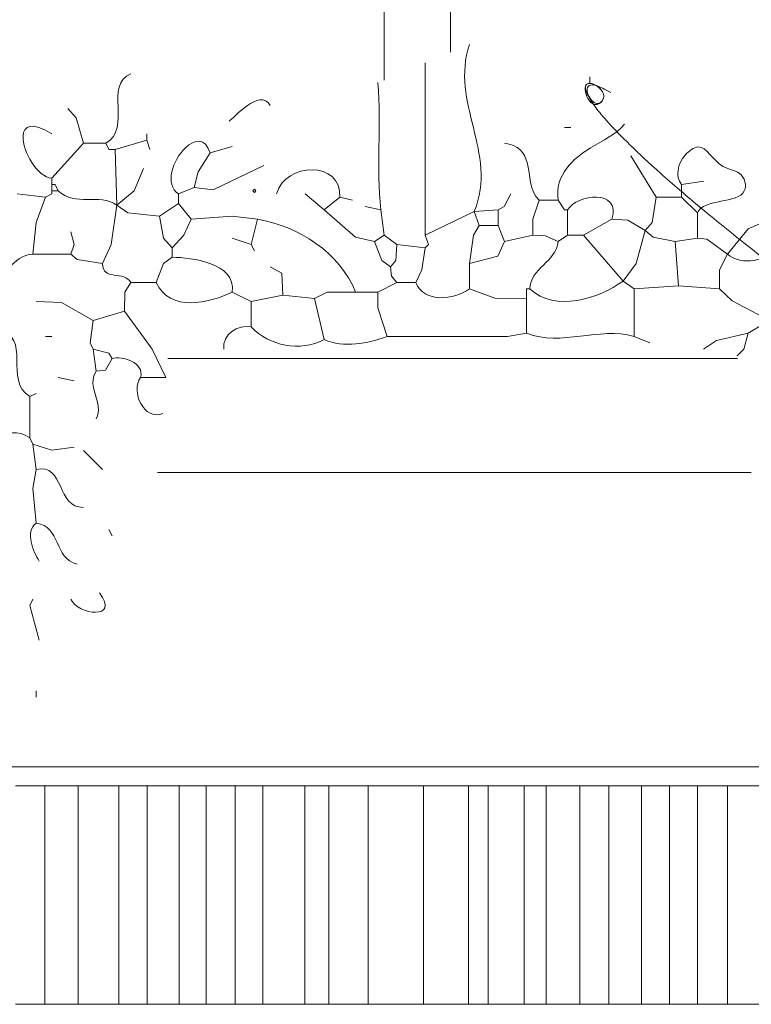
# Model space of a CAD drawing. Header units: millimetres. Extents: x 0 to 19989, y 0 to 8213.
# Tile 10 of 26: x 4973 to 5845, y 2952 to 4125. Entities that reach past the tile are written whole.
import ezdxf

# ---------------------------------------------------------------- set-up
doc = ezdxf.new("R2010")
doc.units = ezdxf.units.MM
for name, color, linetype, lineweight in [('ARCH', 7, 'Continuous', 13), ('LOUVERS', 7, 'Continuous', 13), ('PLANTS', 7, 'Continuous', 13), ('WINDOWS', 7, 'Continuous', 13)]:
    doc.layers.add(name, color=color, linetype=linetype, lineweight=lineweight)

msp = doc.modelspace()

# ---------------------------------------------------------------- linework, layer by layer
at = {"layer": 'ARCH', "color": 7, "lineweight": 13}
for p, q in [((5828.25734162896, 3721.719457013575), (5149.367443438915, 3721.719457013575)), ((5137.362635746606, 3585.9728506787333), (5844.790576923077, 3585.9728506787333)), ((6776.018099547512, 3235.294117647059), (4462.669683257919, 3235.294117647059))]:
    msp.add_line(p, q, dxfattribs=at)
at = {"layer": 'LOUVERS', "color": 7, "lineweight": 13}
for p, q in [((4968.133484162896, 3212.6696832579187), (5002.907239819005, 3212.6696832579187)), ((5002.907239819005, 3212.6696832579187), (5042.737556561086, 3212.6696832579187)), ((5002.907239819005, 3212.6696832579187), (5002.907239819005, 2952.4886877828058)), ((5042.737556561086, 3212.6696832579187), (5091.018099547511, 3212.6696832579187)), ((5042.737556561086, 3212.6696832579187), (5042.737556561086, 2952.4886877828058)), ((5091.018099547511, 3212.6696832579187), (5124.7624434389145, 3212.6696832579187)), ((5091.018099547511, 3212.6696832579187), (5091.018099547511, 2952.4886877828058)), ((5124.7624434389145, 3212.6696832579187), (5162.861990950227, 3212.6696832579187)), ((5124.7624434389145, 3212.6696832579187), (5124.7624434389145, 2952.4886877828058)), ((5162.861990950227, 3212.6696832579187), (5195.27149321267, 3212.6696832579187)), ((5162.861990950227, 3212.6696832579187), (5162.861990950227, 2952.4886877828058)), ((5195.27149321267, 3212.6696832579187), (5229.909502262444, 3212.6696832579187)), ((5195.27149321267, 3212.6696832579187), (5195.27149321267, 2952.4886877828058)), ((5229.909502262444, 3212.6696832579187), (5262.658371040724, 3212.6696832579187)), ((5229.909502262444, 3212.6696832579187), (5229.909502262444, 2952.4886877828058)), ((5262.658371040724, 3212.6696832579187), (5312.884615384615, 3212.6696832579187)), ((5262.658371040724, 3212.6696832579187), (5262.658371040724, 2952.4886877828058)), ((5312.884615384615, 3212.6696832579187), (5341.312217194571, 3212.6696832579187)), ((5312.884615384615, 3212.6696832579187), (5312.884615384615, 2952.4886877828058)), ((5341.312217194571, 3212.6696832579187), (5388.348416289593, 3212.6696832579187)), ((5341.312217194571, 3212.6696832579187), (5341.312217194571, 2952.4886877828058)), ((5388.348416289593, 3212.6696832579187), (5454.242081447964, 3212.6696832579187)), ((5388.348416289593, 3212.6696832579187), (5388.348416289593, 2952.4886877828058)), ((5454.242081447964, 3212.6696832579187), (5507.975113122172, 3212.6696832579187)), ((5454.242081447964, 3212.6696832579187), (5454.242081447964, 2952.4886877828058)), ((5507.975113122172, 3212.6696832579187), (5531.119909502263, 3212.6696832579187)), ((5507.975113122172, 3212.6696832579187), (5507.975113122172, 2952.4886877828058)), ((5531.119909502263, 3212.6696832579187), (5574.219457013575, 3212.6696832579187)), ((5531.119909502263, 3212.6696832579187), (5531.119909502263, 2952.4886877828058)), ((5574.219457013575, 3212.6696832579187), (5600.373303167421, 3212.6696832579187)), ((5574.219457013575, 3212.6696832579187), (5574.219457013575, 2952.4886877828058)), ((5600.373303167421, 3212.6696832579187), (5640.316742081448, 3212.6696832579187)), ((5600.373303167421, 3212.6696832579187), (5600.373303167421, 2952.4886877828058)), ((5640.316742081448, 3212.6696832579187), (5675.113122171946, 3212.6696832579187)), ((5640.316742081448, 3212.6696832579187), (5640.316742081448, 2952.4886877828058)), ((5675.113122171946, 3212.6696832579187), (5713.789592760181, 3212.6696832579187)), ((5675.113122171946, 3212.6696832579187), (5675.113122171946, 2952.4886877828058)), ((5713.789592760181, 3212.6696832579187), (5747.25113122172, 3212.6696832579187)), ((5713.789592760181, 3212.6696832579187), (5713.789592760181, 2952.4886877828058)), ((5747.25113122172, 3212.6696832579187), (5780.520361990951, 3212.6696832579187)), ((5747.25113122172, 3212.6696832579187), (5747.25113122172, 2952.4886877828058)), ((5780.520361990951, 3212.6696832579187), (5816.56108597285, 3212.6696832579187)), ((5780.520361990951, 3212.6696832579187), (5780.520361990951, 2952.4886877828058)), ((5816.56108597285, 3212.6696832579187), (5871.843891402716, 3212.6696832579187)), ((5816.56108597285, 3212.6696832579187), (5816.56108597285, 2952.4886877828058)), ((5002.907239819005, 2952.4886877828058), (4968.133484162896, 2952.4886877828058)), ((5042.737556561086, 2952.4886877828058), (5002.907239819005, 2952.4886877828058)), ((5091.018099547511, 2952.4886877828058), (5042.737556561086, 2952.4886877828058)), ((5124.7624434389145, 2952.4886877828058), (5091.018099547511, 2952.4886877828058)), ((5162.861990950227, 2952.4886877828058), (5124.7624434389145, 2952.4886877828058)), ((5195.27149321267, 2952.4886877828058), (5162.861990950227, 2952.4886877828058)), ((5229.909502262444, 2952.4886877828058), (5195.27149321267, 2952.4886877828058)), ((5262.658371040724, 2952.4886877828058), (5229.909502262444, 2952.4886877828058)), ((5312.884615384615, 2952.4886877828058), (5262.658371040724, 2952.4886877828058)), ((5341.312217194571, 2952.4886877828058), (5312.884615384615, 2952.4886877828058)), ((5388.348416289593, 2952.4886877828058), (5341.312217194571, 2952.4886877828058)), ((5454.242081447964, 2952.4886877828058), (5388.348416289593, 2952.4886877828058)), ((5507.975113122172, 2952.4886877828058), (5454.242081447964, 2952.4886877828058)), ((5531.119909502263, 2952.4886877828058), (5507.975113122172, 2952.4886877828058)), ((5574.219457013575, 2952.4886877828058), (5531.119909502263, 2952.4886877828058)), ((5600.373303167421, 2952.4886877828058), (5574.219457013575, 2952.4886877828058)), ((5640.316742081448, 2952.4886877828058), (5600.373303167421, 2952.4886877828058)), ((5675.113122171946, 2952.4886877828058), (5640.316742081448, 2952.4886877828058)), ((5713.789592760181, 2952.4886877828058), (5675.113122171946, 2952.4886877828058)), ((5747.25113122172, 2952.4886877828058), (5713.789592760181, 2952.4886877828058)), ((5780.520361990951, 2952.4886877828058), (5747.25113122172, 2952.4886877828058)), ((5816.56108597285, 2952.4886877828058), (5780.520361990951, 2952.4886877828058)), ((5871.843891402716, 2952.4886877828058), (5816.56108597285, 2952.4886877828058))]:
    msp.add_line(p, q, dxfattribs=at)
at = {"layer": 'PLANTS', "color": 7, "lineweight": 13}
for points in [[(5652.337443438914, 4049.7737556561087), (5652.337443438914, 4057.314819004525)], [(5030.1654977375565, 4019.608257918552), (5040.280429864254, 4008.2953619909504), (5049.020022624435, 3978.129298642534)], [(5124.434389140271, 3981.900452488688), (5124.434389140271, 3989.4415158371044)], [(5629.713009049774, 3996.983823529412), (5622.171945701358, 3996.983823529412)], [(5011.312217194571, 3936.6515837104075), (5049.020022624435, 3978.129298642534)], [(5075.414366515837, 3978.129298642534), (5049.020022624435, 3978.129298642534)], [(5075.414366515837, 3978.129298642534), (5079.185520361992, 3970.588235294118), (5086.726583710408, 3970.588235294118)], [(5124.434389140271, 3981.900452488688), (5086.726583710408, 3970.588235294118)], [(5128.205542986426, 3970.588235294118), (5124.434389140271, 3981.900452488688)], [(5088.6127828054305, 3904.5998868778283), (5086.726583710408, 3970.588235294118)], [(5180.995475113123, 3925.3393665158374), (5185.816176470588, 3944.1926470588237), (5199.848755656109, 3966.817081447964)], [(5226.244343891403, 3974.3593891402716), (5199.848755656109, 3966.817081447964)], [(5701.3574660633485, 3963.0471719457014), (5731.522963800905, 3914.027149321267)], [(5088.6127828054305, 3904.5998868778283), (5109.19705882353, 3921.5682126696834), (5120.663235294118, 3947.9638009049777)], [(5180.995475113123, 3925.3393665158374), (5203.619909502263, 3922.6248868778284), (5263.952149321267, 3951.7349547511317)], [(5011.312217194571, 3929.1105203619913), (5011.312217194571, 3936.6515837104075)], [(5788.0847285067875, 3932.8804298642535), (5761.689705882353, 3929.1105203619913)], [(4969.8345022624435, 3917.798303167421), (5003.771153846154, 3914.027149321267)], [(5011.312217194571, 3921.5682126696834), (5011.312217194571, 3917.798303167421), (5003.771153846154, 3914.027149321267)], [(5011.312217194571, 3929.1105203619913), (5015.083371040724, 3929.1105203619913), (5018.853280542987, 3921.5682126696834)], [(5011.312217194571, 3929.1105203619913), (5011.312217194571, 3921.5682126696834)], [(5018.853280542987, 3921.5682126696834), (5011.312217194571, 3921.5682126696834)], [(5180.995475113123, 3925.3393665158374), (5162.142194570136, 3917.798303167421)], [(5162.142194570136, 3906.486085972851), (5162.142194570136, 3917.798303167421)], [(5335.595361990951, 3898.943778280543), (5312.97092760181, 3917.798303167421)], [(5558.069796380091, 3917.798303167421), (5550.379977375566, 3902.869570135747), (5542.986425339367, 3898.943778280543)], [(5761.689705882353, 3914.027149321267), (5761.689705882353, 3929.1105203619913)], [(4988.68778280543, 3846.153846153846), (4992.606787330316, 3883.8616515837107), (5003.771153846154, 3914.027149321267)], [(5139.5177601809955, 3891.402714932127), (5162.142194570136, 3906.486085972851)], [(5162.142194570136, 3906.486085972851), (5177.224321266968, 3887.631561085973)], [(5335.595361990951, 3898.943778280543), (5354.449886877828, 3914.027149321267)], [(5369.532013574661, 3910.255995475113), (5354.449886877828, 3914.027149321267)], [(5584.464140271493, 3868.7782805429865), (5584.612556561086, 3887.631561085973), (5592.006447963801, 3910.255995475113)], [(5592.006447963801, 3910.255995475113), (5614.630882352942, 3910.255995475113)], [(5625.943099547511, 3898.943778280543), (5622.171945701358, 3898.943778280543), (5614.630882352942, 3910.255995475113)], [(5718.3257918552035, 3874.434389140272), (5726.480995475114, 3883.794004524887), (5731.522963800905, 3914.027149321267)], [(5761.689705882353, 3914.027149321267), (5731.522963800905, 3914.027149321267)], [(5780.54298642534, 3895.173868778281), (5761.689705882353, 3914.027149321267)], [(5088.6127828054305, 3904.5998868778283), (5081.900000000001, 3857.4660633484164), (5071.6444570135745, 3834.841628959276)], [(5088.6127828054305, 3904.5998868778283), (5101.806900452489, 3895.331334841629), (5139.5177601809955, 3891.402714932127)], [(5395.927601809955, 3861.2372171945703), (5373.303167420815, 3866.198755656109), (5335.595361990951, 3898.943778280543)], [(5384.615384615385, 3902.714932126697), (5403.468665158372, 3898.943778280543)], [(5403.468665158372, 3898.943778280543), (5407.239819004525, 3868.7782805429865)], [(5456.259389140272, 3868.7782805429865), (5514.705882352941, 3897.058823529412)], [(5514.705882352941, 3897.058823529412), (5542.986425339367, 3898.943778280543)], [(5514.705882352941, 3897.058823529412), (5520.361990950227, 3880.0904977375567)], [(5542.986425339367, 3880.0904977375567), (5542.986425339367, 3898.943778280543)], [(5625.943099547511, 3868.7782805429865), (5625.943099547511, 3898.943778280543)], [(5780.54298642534, 3895.173868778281), (5780.54298642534, 3865.007126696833)], [(5154.599886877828, 3853.694909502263), (5144.344343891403, 3865.0078054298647), (5139.5177601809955, 3891.402714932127)], [(5154.599886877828, 3853.694909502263), (5168.485633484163, 3868.7782805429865), (5177.224321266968, 3887.631561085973)], [(5177.224321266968, 3887.631561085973), (5226.244343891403, 3891.402714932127), (5256.40984162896, 3887.631561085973)], [(5248.868778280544, 3857.4660633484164), (5256.40984162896, 3887.631561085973)], [(5644.796380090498, 3868.7782805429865), (5678.733031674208, 3887.631561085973)], [(5718.3257918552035, 3874.434389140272), (5697.586312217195, 3886.582013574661), (5678.733031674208, 3887.631561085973)], [(5816.365271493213, 3846.153846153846), (5841.0230769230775, 3876.17149321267), (5867.270248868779, 3887.631561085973)], [(5033.936651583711, 3872.5494343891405), (5037.694683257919, 3857.4660633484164), (5033.936651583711, 3846.153846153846)], [(5509.049773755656, 3834.841628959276), (5513.870475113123, 3868.7782805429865), (5520.361990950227, 3880.0904977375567)], [(5542.986425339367, 3880.0904977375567), (5520.361990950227, 3880.0904977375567)], [(5550.527488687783, 3861.2372171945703), (5542.986425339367, 3880.0904977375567)], [(5718.3257918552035, 3874.434389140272), (5707.701244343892, 3834.841628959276), (5691.93020361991, 3814.102149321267)], [(5718.3257918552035, 3874.434389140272), (5727.685407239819, 3866.272963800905), (5754.147398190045, 3861.2372171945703)], [(5226.244343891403, 3865.007126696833), (5248.868778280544, 3857.4660633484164)], [(5395.927601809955, 3861.2372171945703), (5407.239819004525, 3868.7782805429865)], [(5414.780882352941, 3831.0704751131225), (5404.666515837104, 3838.619004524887), (5395.927601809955, 3861.2372171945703)], [(5422.323190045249, 3857.4660633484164), (5407.239819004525, 3868.7782805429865)], [(5456.259389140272, 3868.7782805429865), (5460.029751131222, 3857.4660633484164), (5456.259841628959, 3853.694909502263)], [(5550.527488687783, 3861.2372171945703), (5542.8383484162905, 3843.587443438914), (5509.049773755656, 3834.841628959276)], [(5550.527488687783, 3861.2372171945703), (5584.464140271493, 3868.7782805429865)], [(5584.464140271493, 3868.7782805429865), (5599.5475113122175, 3867.7285067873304), (5614.630882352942, 3861.2372171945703)], [(5625.943099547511, 3868.7782805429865), (5614.630882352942, 3861.2372171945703)], [(5625.943099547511, 3868.7782805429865), (5644.796380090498, 3868.7782805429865)], [(5644.796380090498, 3868.7782805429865), (5691.93020361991, 3814.102149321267)], [(5780.54298642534, 3865.007126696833), (5754.147398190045, 3861.2372171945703)], [(5754.147398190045, 3861.2372171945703), (5757.9185520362, 3808.446040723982)], [(5816.365271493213, 3846.153846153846), (5791.85520361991, 3863.8098416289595), (5780.54298642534, 3865.007126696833)], [(5154.599886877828, 3853.694909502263), (5154.599886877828, 3842.3826923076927)], [(5252.639932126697, 3849.925), (5248.868778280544, 3857.4660633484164)], [(5414.780882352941, 3831.0704751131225), (5421.1253393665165, 3838.619004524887), (5422.323190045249, 3857.4660633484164)], [(5422.323190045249, 3857.4660633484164), (5456.259841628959, 3853.694909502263)], [(5444.94762443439, 3812.217194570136), (5452.340610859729, 3827.30056561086), (5456.259841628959, 3853.694909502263)], [(5033.936651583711, 3846.153846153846), (4988.68778280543, 3846.153846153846)], [(5033.936651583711, 3846.153846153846), (5041.484615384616, 3839.8100678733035), (5071.6444570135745, 3834.841628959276)], [(5135.746606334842, 3812.217194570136), (5144.344343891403, 3834.8354072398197), (5154.599886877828, 3842.3826923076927)], [(5816.365271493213, 3846.153846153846), (5807.085633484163, 3827.30056561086), (5806.937895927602, 3804.6761312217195)], [(5286.576583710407, 3797.133823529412), (5285.371832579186, 3823.5231900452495), (5271.493212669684, 3831.0704751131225)], [(5414.780882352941, 3831.0704751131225), (5415.978733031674, 3819.765158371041), (5422.323190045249, 3812.217194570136)], [(5509.049773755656, 3804.6761312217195), (5509.049773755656, 3834.841628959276)], [(5105.5811085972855, 3812.217194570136), (5098.1937782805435, 3800.904977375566), (5098.0388009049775, 3778.2805429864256)], [(5135.746606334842, 3812.217194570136), (5105.5811085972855, 3812.217194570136)], [(5399.698755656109, 3800.904977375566), (5422.323190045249, 3812.217194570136)], [(5444.94762443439, 3812.217194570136), (5422.323190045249, 3812.217194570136)], [(5705.128619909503, 3804.6761312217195), (5691.93020361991, 3814.102149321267)], [(5248.868778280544, 3789.592760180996), (5226.244343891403, 3800.904977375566)], [(5324.28314479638, 3793.3639140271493), (5339.366515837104, 3800.7569004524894), (5373.303167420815, 3800.904977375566)], [(5399.698755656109, 3800.904977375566), (5373.303167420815, 3800.904977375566)], [(5411.010972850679, 3748.115045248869), (5399.846606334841, 3782.0516968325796), (5399.698755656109, 3800.904977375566)], [(5509.049773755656, 3804.6761312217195), (5539.215271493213, 3793.5117647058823), (5576.923076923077, 3793.3639140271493)], [(5580.694230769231, 3804.6761312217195), (5576.923076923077, 3804.6761312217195), (5576.923076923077, 3793.3639140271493)], [(5705.128619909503, 3804.6761312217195), (5757.9185520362, 3808.446040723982)], [(5705.128619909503, 3804.6761312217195), (5705.128619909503, 3748.115045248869)], [(5806.937895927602, 3804.6761312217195), (5757.9185520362, 3808.446040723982)], [(5806.937895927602, 3804.6761312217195), (5822.0213800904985, 3790.6494343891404), (5859.728506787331, 3770.7394796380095)], [(4992.458936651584, 3789.592760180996), (5022.62443438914, 3788.5429864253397), (5060.332239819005, 3766.9683257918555)], [(5248.868778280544, 3789.592760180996), (5286.576583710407, 3797.133823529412)], [(5248.868778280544, 3789.592760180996), (5248.868778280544, 3759.4272624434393)], [(5324.28314479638, 3793.3639140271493), (5286.576583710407, 3797.133823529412)], [(5324.28314479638, 3793.3639140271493), (5335.595361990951, 3744.343891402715)], [(5576.923076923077, 3793.3639140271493), (5576.923076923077, 3751.8849547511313)], [(5098.0388009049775, 3778.2805429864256), (5060.332239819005, 3766.9683257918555)], [(5147.058823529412, 3699.0950226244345), (5130.920022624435, 3733.031674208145), (5098.0388009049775, 3778.2805429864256)], [(5060.332239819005, 3733.031674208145), (5056.857579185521, 3740.57963800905), (5060.332239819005, 3766.9683257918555)], [(5840.874547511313, 3751.8849547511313), (5859.728506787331, 3763.1971719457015)], [(5011.312217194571, 3748.115045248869), (5003.771153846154, 3748.115045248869)], [(5411.010972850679, 3748.115045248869), (5554.298642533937, 3748.121266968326), (5576.923076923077, 3751.8849547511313)], [(5723.981900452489, 3740.572737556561), (5705.128619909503, 3748.115045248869)], [(5787.956594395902, 3733.031674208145), (5803.16742081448, 3743.28721719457), (5840.874547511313, 3751.8849547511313)], [(5840.874547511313, 3751.8849547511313), (5835.906108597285, 3733.031674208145), (5827.859621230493, 3724.9849246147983)], [(5060.332239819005, 3733.031674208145), (5079.030882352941, 3728.063235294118), (5082.956674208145, 3721.719457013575)], [(5060.332239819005, 3733.031674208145), (5064.1021493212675, 3706.6360859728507)], [(5082.956674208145, 3721.719457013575), (5075.266515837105, 3707.8408371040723), (5064.1021493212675, 3706.6360859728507)], [(5018.853280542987, 3699.0950226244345), (5037.7078054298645, 3695.323868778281)], [(5116.893325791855, 3699.0950226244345), (5147.058823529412, 3699.0950226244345)], [(4992.458936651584, 3680.241742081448), (4984.916628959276, 3676.470588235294)], [(4984.916628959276, 3676.470588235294), (4984.916628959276, 3627.45056561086)], [(4988.68778280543, 3619.9095022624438), (4984.916628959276, 3627.45056561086)], [(5037.7078054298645, 3616.1390271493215), (5011.312217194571, 3612.5162895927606), (4988.68778280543, 3619.9095022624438)], [(4988.68778280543, 3619.9095022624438), (4992.458936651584, 3589.743325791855)], [(5071.6444570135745, 3589.743325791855), (5049.020022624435, 3612.3677601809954)], [(4992.458936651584, 3525.6412895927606), (4988.694004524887, 3567.118891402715), (4992.458936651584, 3589.743325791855)], [(5079.185520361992, 3518.0995475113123), (5082.956674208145, 3510.5578054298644)], [(4996.2288461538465, 3386.1234162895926), (4985.2131221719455, 3427.594909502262), (4988.68778280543, 3435.1435520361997)], [(4992.458936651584, 3318.250113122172), (4992.458936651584, 3325.79185520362)]]:
    msp.add_lwpolyline(points, dxfattribs=at)
msp.add_lwpolyline([(5250.754185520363, 3921.5686651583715), (5252.639479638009, 3923.4539592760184), (5254.524886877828, 3921.5686651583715), (5252.639479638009, 3919.683257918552)], close=True, dxfattribs=at)
for points in [[(5514.705882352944, 3897.0588235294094), (5543.179076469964, 3967.214316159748), (5485.2716978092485, 4026.6584924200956), (5509.055521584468, 4095.9677041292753)], [(5456.259389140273, 3868.7782805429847), (5456.259389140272, 3937.175292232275), (5456.25938914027, 4005.5723039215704), (5456.259389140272, 4073.969315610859)], [(5075.414366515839, 3978.129298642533), (5107.39851367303, 3996.383105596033), (5072.736773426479, 4047.6821262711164), (5105.5811085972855, 4061.085972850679)], [(5399.704605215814, 4050.404822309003), (5404.652282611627, 3998.8476687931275), (5397.13239693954, 3950.093922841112), (5403.468665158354, 3898.9437782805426)], [(5271.493212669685, 4023.378167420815), (5258.7380732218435, 4044.620464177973), (5228.289819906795, 4008.060359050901), (5222.473190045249, 4004.524886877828)], [(5279.034276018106, 3917.7983031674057), (5289.510605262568, 3956.2794161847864), (5356.829983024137, 3957.6350992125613), (5354.449886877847, 3914.0271493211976)], [(5088.61278280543, 3904.5998868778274), (5067.465534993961, 3919.3406321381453), (5039.357406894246, 3902.0171370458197), (5018.853280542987, 3921.5682126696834)], [(5625.943099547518, 3898.943778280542), (5636.554476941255, 3917.2572479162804), (5689.81024724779, 3924.6543075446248), (5678.7330316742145, 3887.631561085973)], [(5373.303167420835, 3800.90497737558), (5354.791326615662, 3847.652533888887), (5304.702061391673, 3879.7978669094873), (5256.409841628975, 3887.631561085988)], [(5580.694230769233, 3804.676131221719), (5581.546278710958, 3829.5173641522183), (5612.247916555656, 3836.5763492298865), (5614.630882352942, 3861.2372171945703)], [(5816.3652714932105, 3846.15384615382), (5833.496646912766, 3831.408809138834), (5863.453604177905, 3838.5219780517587), (5878.582466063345, 3853.694909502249)], [(4932.12669683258, 3812.2171945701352), (4956.261488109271, 3815.651884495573), (4964.145290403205, 3845.061423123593), (4988.68778280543, 3846.153846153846)], [(5154.599886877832, 3842.3826923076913), (5177.86984064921, 3842.0602151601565), (5230.474606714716, 3836.06127522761), (5226.244343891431, 3800.904977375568)], [(5105.581108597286, 3812.217194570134), (5097.795562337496, 3826.6810974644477), (5071.2227527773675, 3814.2311806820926), (5071.6444570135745, 3834.841628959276)], [(5135.746606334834, 3812.217194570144), (5151.959709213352, 3776.8822433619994), (5197.963608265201, 3787.137592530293), (5226.2443438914, 3800.904977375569)], [(5509.049773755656, 3804.6761312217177), (5490.701777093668, 3791.7403882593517), (5454.74204967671, 3787.305044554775), (5444.947624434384, 3812.2171945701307)], [(5580.694230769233, 3804.6761312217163), (5611.5621315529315, 3776.8047378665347), (5662.615043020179, 3792.972221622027), (5691.93020361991, 3814.102149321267)], [(4947.210067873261, 3755.656108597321), (4988.562512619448, 3748.62400572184), (4953.003895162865, 3695.335979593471), (4984.9166289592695, 3676.4705882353)], [(5216.083130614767, 3733.031674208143), (5214.006873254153, 3750.495751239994), (5232.840632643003, 3762.8084497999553), (5248.868778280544, 3759.4272624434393)], [(5248.868778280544, 3759.4272624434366), (5270.62954816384, 3736.6814941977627), (5306.826004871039, 3729.4711684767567), (5335.595361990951, 3744.343891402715)], [(5705.128619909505, 3748.115045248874), (5662.860222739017, 3759.9846747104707), (5618.747873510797, 3735.573822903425), (5576.9230769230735, 3751.8849547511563)], [(5411.0109728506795, 3748.1150452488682), (5387.607227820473, 3739.4727278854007), (5359.445192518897, 3734.247010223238), (5335.595361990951, 3744.343891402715)], [(5116.893325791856, 3699.0950226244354), (5122.198094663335, 3717.2298799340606), (5094.65479900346, 3725.100214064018), (5082.956674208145, 3721.719457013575)], [(5064.102149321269, 3650.0749999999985), (5073.879772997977, 3668.8539100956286), (5051.800680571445, 3688.0038365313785), (5064.1021493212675, 3706.6360859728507)], [(5116.893325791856, 3699.095022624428), (5104.721161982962, 3682.730346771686), (5121.26644861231, 3646.8870189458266), (5143.588065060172, 3656.3680715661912)], [(4932.12669683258, 3589.7433257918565), (4934.087157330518, 3613.549059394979), (4955.398163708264, 3647.395285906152), (4984.916628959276, 3627.45056561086)], [(4992.4589366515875, 3589.7433257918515), (5027.299797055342, 3597.0697442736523), (5016.126480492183, 3543.5693773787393), (5049.020022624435, 3544.494457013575)], [(4992.458936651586, 3525.641289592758), (4979.039444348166, 3515.1188776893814), (4989.070958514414, 3491.636260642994), (4996.2288461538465, 3480.39242081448)], [(4992.458936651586, 3525.641289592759), (5022.126879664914, 3522.042775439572), (5013.28188737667, 3483.802054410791), (5041.477714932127, 3476.621153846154)], [(5067.873303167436, 3442.684502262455), (5093.1485994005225, 3409.8339036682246), (5041.688641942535, 3416.182362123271), (5033.936651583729, 3435.143552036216)]]:
    msp.add_open_spline(points, degree=3, dxfattribs=at)
for points, knots in [([(5677.237437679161, 4038.5723988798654), (5634.101463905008, 4065.7271907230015), (5653.785161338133, 4014.7946195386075), (5677.237437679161, 4038.5723988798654), (5634.101463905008, 4065.7271907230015), (5653.785161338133, 4014.7946195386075)], [-1, -0.5304971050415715, -0.43113814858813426, 0, 0.46950289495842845, 0.5688618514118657, 1, 1.4695028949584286, 1.5688618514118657, 2]), ([(5011.312217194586, 3989.441515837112), (4987.050029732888, 4004.5297128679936), (4963.616622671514, 3990.3544393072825), (4994.174393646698, 3937.520600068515), (5011.312217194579, 3936.651583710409)], [0, 0, 0, 0, 0.40657554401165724, 1, 1, 1, 1]), ([(5693.816402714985, 4000.753733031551), (5683.996805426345, 3988.9236565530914), (5656.264701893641, 3976.5804084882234), (5620.990206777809, 3949.598061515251), (5612.405967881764, 3925.2382040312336), (5614.630882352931, 3910.255995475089)], [0, 0, 0, 0, 0.39235858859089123, 0.681435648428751, 1, 1, 1, 1]), ([(5199.848755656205, 3966.8170814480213), (5193.828637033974, 3985.153407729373), (5163.328747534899, 3979.962609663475), (5144.9726551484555, 3929.1234722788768), (5162.142194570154, 3917.798303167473)], [0, 0, 0, 0, 0.41718453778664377, 1, 1, 1, 1]), ([(5550.527488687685, 3978.129298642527), (5567.465277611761, 3976.4272824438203), (5583.460408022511, 3955.0714527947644), (5579.648753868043, 3921.3451753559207), (5592.006447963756, 3910.2559954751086)], [0, 0, 0, 0, 0.4376698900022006, 1, 1, 1, 1]), ([(5780.542986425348, 3895.1738687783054), (5788.124002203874, 3912.896781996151), (5845.443652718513, 3903.1785099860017), (5835.341514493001, 3945.1533372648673), (5801.742160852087, 3948.9367533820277), (5788.944835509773, 3982.3850158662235), (5759.06976093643, 3961.2149109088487), (5753.573642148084, 3938.6151102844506), (5761.689705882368, 3929.1105203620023)], [0, 0, 0, 0, 0.31025778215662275, 0.4368970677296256, 0.5331941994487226, 0.7312444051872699, 0.8219464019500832, 1, 1, 1, 1])]:
    msp.add_open_spline(points, degree=3, knots=knots, dxfattribs=at)
at = {"layer": 'WINDOWS', "color": 7, "lineweight": 13}
for p, q in [((5407.239819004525, 5101.343603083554), (5407.239819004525, 4053.544490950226)), ((5486.425339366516, 5101.343603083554), (5486.425339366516, 4086.538461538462))]:
    msp.add_line(p, q, dxfattribs=at)

doc.saveas('drawing.dxf')
